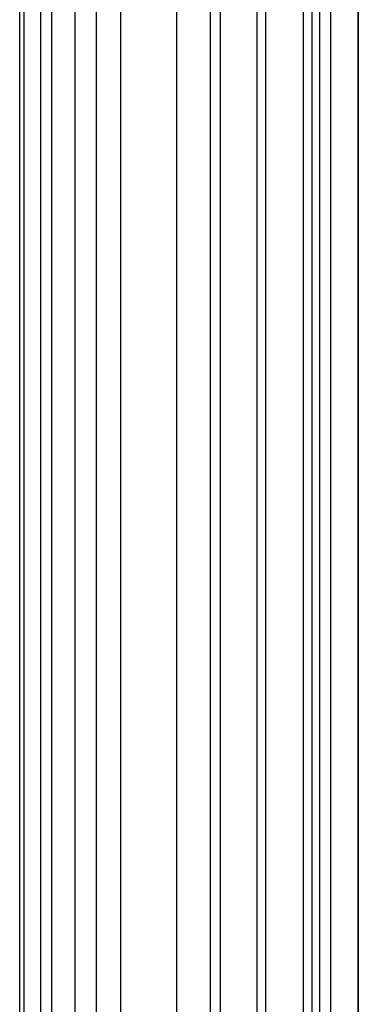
# Model space of a CAD drawing. Extents: x -37 to 483, y -973 to -253.
# Tile 112 of 197: x 331 to 362, y -790 to -701. Entities that reach past the tile are written whole.
import ezdxf

# ---------------------------------------------------------------- set-up
doc = ezdxf.new("R2010")
doc.units = 0
doc.layers.add('LIVELLO_04', color=96, linetype='CONTINUOUS')
doc.layers.add('PREDEFINITO', color=7, linetype='CONTINUOUS')

msp = doc.modelspace()

# ---------------------------------------------------------------- linework, layer by layer
at = {"layer": 'LIVELLO_04'}
for p, q in [((356.694, -299.981, 292.468), (356.694, -918.287, 278.28)), ((359.188, -299.964, 293.09), (359.188, -918.269, 278.902)), ((361.681, -299.946, 293.713), (361.681, -918.252, 279.524)), ((352.548, -911.409, 291.901), (352.548, -306.107, 305.791)), ((357.531, -911.374, 293.158), (357.531, -306.072, 307.048)), ((361.681, -918.252, 279.524), (361.681, -311.39, 293.45)), ((348.359, -904.581, 305.54), (348.359, -312.183, 319.134)), ((353.342, -904.546, 306.798), (353.342, -312.148, 320.392)), ((340.28, -891.212, 333.139), (340.28, -324.028, 346.155)), ((345.304, -891.181, 334.259), (345.304, -323.997, 347.275)), ((333.059, -878.48, 361.001), (333.059, -335.222, 373.467)), ((338.085, -878.449, 362.109), (338.085, -335.191, 374.575)), ((331.148, -875.422, 367.891), (331.148, -337.899, 380.226)), ((336.152, -875.389, 369.079), (336.152, -337.866, 381.414)), ((334.049, -872.386, 376.025), (334.049, -340.485, 388.231)), ((331.541, -869.445, 382.874), (331.541, -343.047, 394.953))]:
    msp.add_line(p, q, dxfattribs=at)
at = {"layer": 'PREDEFINITO'}
for p, q in [((349.213, -300.033, 290.602), (349.213, -918.339, 276.413)), ((361.681, -315.211, 293.362), (361.681, -903.455, 279.864)), ((358.221, -897.673, 291.244), (358.221, -320.365, 304.492)), ((361.681, -898.237, 291.657), (361.681, -319.778, 304.931))]:
    msp.add_line(p, q, dxfattribs=at)

doc.saveas('drawing.dxf')
